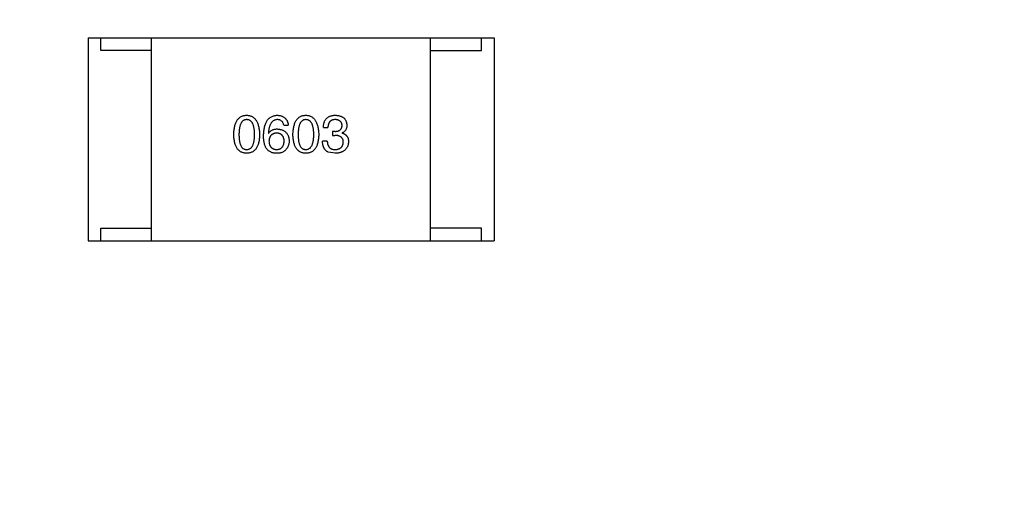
# Model space of a CAD drawing. Header units: millimetres. Extents: x 718 to 1157, y -195 to -52.
# Tile 143 of 156: x 1099.19 to 1103.07, y -121.02 to -119.15. Entities that reach past the tile are written whole.
import ezdxf

# ---------------------------------------------------------------- set-up
doc = ezdxf.new("R2010")
doc.units = ezdxf.units.MM
doc.header["$LTSCALE"] = 1.21
doc.header["$MEASUREMENT"] = 0
doc.header["$PDMODE"] = 3
doc.header["$PDSIZE"] = 0.3125
doc.layers.get('0').update_dxf_attribs({"linetype": 'CONTINUOUS'})
doc.layers.get('DEFPOINTS').update_dxf_attribs({"linetype": 'CONTINUOUS'})
doc.layers.add('Dim', color=3, linetype='CONTINUOUS', lineweight=25)
doc.styles.get("Standard").update_dxf_attribs({"font": 'txt', "width": 0.8})
doc.dimstyles.get("Standard").update_dxf_attribs({"dimtxt": 0.15625, "dimasz": 0.1875, "dimexe": 0.125, "dimexo": 0.0625, "dimgap": 0.09, "dimtad": 0, "dimtih": 1, "dimtoh": 1, "dimzin": 4, "dimdsep": 46, "dimtxsty": 'Standard', "dimblk": '_FILLED', "dimblk1": '_FILLED', "dimblk2": '_FILLED', "dimcen": 0.09, "dimazin": 1, "dimtp": 0.01, "dimtm": 0.01, "dimtfac": 1, "dimtofl": 0, "dimtmove": 0, "dimatfit": 3, "dimldrblk": '_FILLED', "dimfxl": 1, "dimtolj": 1, "dimtzin": 4, "dimarcsym": 0})

# ---------------------------------------------------------------- blocks, each defined once
blk = doc.blocks.new('_FILLED')
at = {"color": 0, "linetype": 'ByBlock'}
blk.add_solid([(0, 0), (-1, 0.1667), (-1, -0.1667)], dxfattribs=at)
blk = doc.blocks.new('*D41')
at = {"layer": 'DEFPOINTS', "color": 0}
for p in [(1078.3878, -101.7796), (1078.3878, -150.8296), (1143.3384, -150.8296)]:
    blk.add_point(p, dxfattribs=at)
at = {"layer": 'Dim', "color": 0, "lineweight": -2}
for p, q in [((1078.4503, -101.7796), (1143.4634, -101.7796)), ((1143.3384, -104.3196), (1143.3384, -122.3813)), ((1143.3384, -148.2896), (1143.3384, -130.2279)), ((1078.4503, -150.8296), (1143.4634, -150.8296))]:
    blk.add_line(p, q, dxfattribs=at)
at = {"layer": 'Dim', "color": 0, "lineweight": -2, "xscale": 2.54, "yscale": 2.54, "zscale": 2.54}
for p, rotation in [((1143.3384, -101.7796), 90), ((1143.3384, -150.8296), 270)]:
    blk.add_blockref('_FILLED', p, dxfattribs=dict(at, rotation=rotation))
at = {"layer": 'Dim', "color": 0, "insert": (1143.3384, -126.3046), "char_height": 2.5, "attachment_point": 5, "rotation": 90, "line_spacing_factor": 2.5}
blk.add_mtext('\\A1;49.05', dxfattribs=at)

msp = doc.modelspace()

# ---------------------------------------------------------------- linework, layer by layer
at = {"color": 7, "linetype": 'Continuous'}
for p, q in [((1099.4574, -119.2181), (1101.0574, -119.2181)), ((1099.4574, -119.2181), (1099.4574, -120.0181)), ((1099.5074, -119.2681), (1099.5074, -119.2181)), ((1099.7074, -120.0181), (1099.7074, -119.2181)), ((1100.8074, -120.0181), (1100.8074, -119.2181)), ((1101.0074, -119.2681), (1101.0074, -119.2181)), ((1101.0574, -119.2181), (1101.0574, -120.0181)), ((1099.7074, -119.2681), (1099.5074, -119.2681)), ((1100.8074, -119.2681), (1101.0074, -119.2681)), ((1100.2285, -119.5622), (1100.2465, -119.5622)), ((1100.3846, -119.5712), (1100.4026, -119.5712)), ((1100.4305, -119.5868), (1100.4207, -119.5868)), ((1100.4207, -119.5868), (1100.4207, -119.6024)), ((1100.4592, -119.5934), (1100.4592, -119.5926)), ((1100.1678, -119.5942), (1100.1687, -119.595)), ((1100.4002, -119.6253), (1100.3813, -119.6253)), ((1100.4207, -119.6024), (1100.4297, -119.6024)), ((1100.4305, -119.6729), (1100.4034, -119.668)), ((1099.5074, -119.9681), (1099.7074, -119.9681)), ((1099.5074, -120.0181), (1099.5074, -119.9681)), ((1101.0074, -119.9681), (1100.8074, -119.9681)), ((1101.0074, -120.0181), (1101.0074, -119.9681)), ((1099.4574, -120.0181), (1101.0574, -120.0181))]:
    msp.add_line(p, q, dxfattribs=at)
for points, knots in [([(1100.0316, -119.5991), (1100.0317, -119.5961), (1100.0319, -119.5902), (1100.0327, -119.5816), (1100.0338, -119.5736), (1100.0353, -119.5662), (1100.0371, -119.5594), (1100.0394, -119.5531), (1100.042, -119.5475), (1100.045, -119.5424), (1100.0483, -119.5379), (1100.0521, -119.5339), (1100.0562, -119.5306), (1100.0608, -119.5278), (1100.0657, -119.5257), (1100.0709, -119.5241), (1100.0765, -119.5231), (1100.0804, -119.523), (1100.0824, -119.5229)], [0, 0, 0, 0, 0.088823, 0.172287, 0.250296, 0.323438, 0.392244, 0.456221, 0.516635, 0.573871, 0.628, 0.680335, 0.731489, 0.782557, 0.834044, 0.886738, 0.942089, 1, 1, 1, 1]), ([(1100.0824, -119.5401), (1100.0812, -119.5401), (1100.0788, -119.5402), (1100.0753, -119.5409), (1100.0721, -119.5421), (1100.0691, -119.5437), (1100.0663, -119.5458), (1100.0638, -119.5484), (1100.0616, -119.5514), (1100.0596, -119.5549), (1100.0578, -119.5588), (1100.0562, -119.5632), (1100.055, -119.5681), (1100.0539, -119.5734), (1100.0531, -119.5792), (1100.0525, -119.5854), (1100.0521, -119.5921), (1100.0521, -119.5967), (1100.0521, -119.5991)], [0, 0, 0, 0, 0.049764, 0.097007, 0.143217, 0.188577, 0.235116, 0.282997, 0.333719, 0.387776, 0.445989, 0.508679, 0.576563, 0.649481, 0.728235, 0.812722, 0.903548, 1, 1, 1, 1]), ([(1100.0824, -119.5229), (1100.0844, -119.523), (1100.0882, -119.5232), (1100.0937, -119.5243), (1100.0989, -119.526), (1100.1038, -119.5281), (1100.1082, -119.5309), (1100.1123, -119.5343), (1100.1161, -119.5383), (1100.1194, -119.5428), (1100.1224, -119.5479), (1100.1251, -119.5535), (1100.1273, -119.5597), (1100.1292, -119.5665), (1100.1308, -119.5739), (1100.132, -119.5818), (1100.1328, -119.5902), (1100.1331, -119.5961), (1100.1332, -119.5991)], [0, 0, 0, 0, 0.057415, 0.112361, 0.16496, 0.216437, 0.267441, 0.318839, 0.371478, 0.426325, 0.483626, 0.544235, 0.608673, 0.677374, 0.750405, 0.828394, 0.911525, 1, 1, 1, 1]), ([(1100.1136, -119.5991), (1100.1135, -119.5967), (1100.1135, -119.5921), (1100.1131, -119.5854), (1100.1125, -119.5792), (1100.1117, -119.5734), (1100.1106, -119.5681), (1100.1093, -119.5632), (1100.1077, -119.5588), (1100.1059, -119.5549), (1100.1038, -119.5514), (1100.1015, -119.5484), (1100.0989, -119.5458), (1100.0961, -119.5437), (1100.093, -119.5421), (1100.0897, -119.5409), (1100.0861, -119.5402), (1100.0837, -119.5401), (1100.0824, -119.5401)], [0, 0, 0, 0, 0.095719, 0.185854, 0.269738, 0.347952, 0.420315, 0.487894, 0.550245, 0.608186, 0.662454, 0.713283, 0.761375, 0.808209, 0.854301, 0.901312, 0.949396, 1, 1, 1, 1]), ([(1100.149, -119.6024), (1100.1491, -119.5992), (1100.1493, -119.5931), (1100.1501, -119.5843), (1100.1513, -119.576), (1100.1529, -119.5684), (1100.1548, -119.5613), (1100.1572, -119.5548), (1100.16, -119.5489), (1100.1632, -119.5436), (1100.1668, -119.5389), (1100.1708, -119.5348), (1100.1752, -119.5312), (1100.18, -119.5284), (1100.1852, -119.5261), (1100.1908, -119.5244), (1100.1968, -119.5233), (1100.201, -119.523), (1100.2031, -119.5229)], [0, 0, 0, 0, 0.087517, 0.169686, 0.246944, 0.319347, 0.387088, 0.450961, 0.511075, 0.567974, 0.622351, 0.675039, 0.726853, 0.778688, 0.83093, 0.884738, 0.941043, 1, 1, 1, 1]), ([(1100.2031, -119.5401), (1100.2018, -119.5402), (1100.1992, -119.5404), (1100.1956, -119.5413), (1100.1921, -119.5424), (1100.1889, -119.5441), (1100.1858, -119.546), (1100.1831, -119.5484), (1100.1805, -119.5513), (1100.1782, -119.5544), (1100.1761, -119.558), (1100.1742, -119.562), (1100.1726, -119.5664), (1100.1712, -119.5712), (1100.17, -119.5764), (1100.1691, -119.582), (1100.1683, -119.588), (1100.168, -119.5921), (1100.1678, -119.5942)], [0, 0, 0, 0, 0.054741, 0.107075, 0.158339, 0.208382, 0.258772, 0.310045, 0.362765, 0.417822, 0.475982, 0.537466, 0.602901, 0.673037, 0.747247, 0.826291, 0.910782, 1, 1, 1, 1]), ([(1100.2031, -119.5229), (1100.2047, -119.523), (1100.2078, -119.5233), (1100.2123, -119.524), (1100.2165, -119.5249), (1100.2205, -119.5262), (1100.2242, -119.5277), (1100.2276, -119.5295), (1100.2308, -119.5316), (1100.2337, -119.5339), (1100.2362, -119.5365), (1100.2385, -119.5394), (1100.2406, -119.5425), (1100.2423, -119.5459), (1100.2438, -119.5496), (1100.245, -119.5536), (1100.246, -119.5578), (1100.2463, -119.5607), (1100.2465, -119.5622)], [0, 0, 0, 0, 0.073784, 0.144317, 0.211047, 0.274818, 0.336501, 0.395724, 0.453465, 0.510016, 0.566585, 0.622844, 0.680328, 0.739335, 0.800408, 0.863904, 0.93053, 1, 1, 1, 1]), ([(1100.2285, -119.5622), (1100.2281, -119.5605), (1100.2274, -119.5572), (1100.2255, -119.5526), (1100.2232, -119.5487), (1100.2202, -119.5455), (1100.2167, -119.5431), (1100.2126, -119.5413), (1100.208, -119.5402), (1100.2048, -119.5401), (1100.2031, -119.5401)], [0, 0, 0, 0, 0.1439, 0.274233, 0.394478, 0.509388, 0.621911, 0.738504, 0.863414, 1, 1, 1, 1]), ([(1100.2647, -119.5991), (1100.2648, -119.5961), (1100.265, -119.5902), (1100.2658, -119.5816), (1100.2669, -119.5736), (1100.2684, -119.5662), (1100.2703, -119.5594), (1100.2725, -119.5531), (1100.2751, -119.5475), (1100.2781, -119.5424), (1100.2815, -119.5379), (1100.2853, -119.5339), (1100.2894, -119.5306), (1100.2939, -119.5278), (1100.2988, -119.5257), (1100.3041, -119.5241), (1100.3097, -119.5231), (1100.3136, -119.523), (1100.3156, -119.5229)], [0, 0, 0, 0, 0.088823, 0.172287, 0.250296, 0.323438, 0.392244, 0.456221, 0.516635, 0.573871, 0.628, 0.680335, 0.731489, 0.782557, 0.834044, 0.886738, 0.942089, 1, 1, 1, 1]), ([(1100.3156, -119.5401), (1100.3143, -119.5401), (1100.3119, -119.5402), (1100.3085, -119.5409), (1100.3052, -119.5421), (1100.3022, -119.5437), (1100.2995, -119.5458), (1100.297, -119.5484), (1100.2947, -119.5514), (1100.2927, -119.5549), (1100.2909, -119.5588), (1100.2894, -119.5632), (1100.2881, -119.5681), (1100.287, -119.5734), (1100.2862, -119.5792), (1100.2857, -119.5854), (1100.2853, -119.5921), (1100.2853, -119.5967), (1100.2852, -119.5991)], [0, 0, 0, 0, 0.049764, 0.097007, 0.143217, 0.188577, 0.235116, 0.282997, 0.333719, 0.387776, 0.445989, 0.508679, 0.576563, 0.649481, 0.728235, 0.812722, 0.903548, 1, 1, 1, 1]), ([(1100.3156, -119.5229), (1100.3175, -119.523), (1100.3214, -119.5232), (1100.3269, -119.5243), (1100.3321, -119.526), (1100.3369, -119.5281), (1100.3414, -119.5309), (1100.3455, -119.5343), (1100.3492, -119.5383), (1100.3526, -119.5428), (1100.3556, -119.5479), (1100.3582, -119.5535), (1100.3605, -119.5597), (1100.3624, -119.5665), (1100.3639, -119.5739), (1100.3651, -119.5818), (1100.366, -119.5902), (1100.3662, -119.5961), (1100.3664, -119.5991)], [0, 0, 0, 0, 0.057415, 0.112361, 0.16496, 0.216437, 0.267441, 0.318839, 0.371478, 0.426325, 0.483626, 0.544235, 0.608673, 0.677374, 0.750405, 0.828394, 0.911525, 1, 1, 1, 1]), ([(1100.3467, -119.5991), (1100.3467, -119.5967), (1100.3466, -119.5921), (1100.3463, -119.5854), (1100.3457, -119.5792), (1100.3448, -119.5734), (1100.3438, -119.5681), (1100.3424, -119.5632), (1100.3409, -119.5588), (1100.3391, -119.5549), (1100.3369, -119.5514), (1100.3346, -119.5484), (1100.3321, -119.5458), (1100.3293, -119.5437), (1100.3262, -119.5421), (1100.3228, -119.5409), (1100.3193, -119.5402), (1100.3168, -119.5401), (1100.3156, -119.5401)], [0, 0, 0, 0, 0.095719, 0.185854, 0.269738, 0.347952, 0.420315, 0.487894, 0.550245, 0.608186, 0.662454, 0.713283, 0.761375, 0.808209, 0.854301, 0.901312, 0.949396, 1, 1, 1, 1]), ([(1100.3846, -119.5712), (1100.3847, -119.5693), (1100.3848, -119.5656), (1100.3854, -119.5602), (1100.3864, -119.5551), (1100.3878, -119.5504), (1100.3895, -119.5461), (1100.3916, -119.5422), (1100.394, -119.5385), (1100.3968, -119.5353), (1100.4, -119.5325), (1100.4035, -119.53), (1100.4074, -119.5279), (1100.4117, -119.5261), (1100.4163, -119.5247), (1100.4213, -119.5238), (1100.4266, -119.5231), (1100.4303, -119.5229), (1100.4321, -119.5229)], [0, 0, 0, 0, 0.074804, 0.144899, 0.211458, 0.274554, 0.334363, 0.392059, 0.448123, 0.503024, 0.558154, 0.613471, 0.670844, 0.729926, 0.792003, 0.857405, 0.926768, 1, 1, 1, 1]), ([(1100.4313, -119.5401), (1100.4302, -119.5401), (1100.428, -119.5402), (1100.4248, -119.5405), (1100.4218, -119.5411), (1100.4191, -119.542), (1100.4165, -119.5431), (1100.4142, -119.5444), (1100.4121, -119.546), (1100.4102, -119.5479), (1100.4085, -119.5499), (1100.407, -119.5523), (1100.4057, -119.5548), (1100.4047, -119.5577), (1100.4038, -119.5607), (1100.4032, -119.564), (1100.4028, -119.5675), (1100.4027, -119.57), (1100.4026, -119.5712)], [0, 0, 0, 0, 0.069877, 0.136363, 0.198671, 0.257968, 0.315462, 0.370709, 0.425568, 0.479847, 0.535753, 0.592303, 0.651386, 0.713311, 0.778642, 0.84836, 0.921866, 1, 1, 1, 1]), ([(1100.4584, -119.563), (1100.4583, -119.5622), (1100.4581, -119.5604), (1100.4576, -119.5579), (1100.457, -119.5555), (1100.4561, -119.5533), (1100.4551, -119.5513), (1100.4538, -119.5494), (1100.4524, -119.5477), (1100.4508, -119.5462), (1100.449, -119.5448), (1100.447, -119.5437), (1100.4449, -119.5426), (1100.4425, -119.5418), (1100.44, -119.5411), (1100.4373, -119.5406), (1100.4344, -119.5402), (1100.4324, -119.5401), (1100.4313, -119.5401)], [0, 0, 0, 0, 0.067655, 0.132224, 0.194132, 0.253145, 0.309858, 0.366002, 0.421361, 0.47702, 0.532632, 0.590536, 0.65067, 0.713258, 0.779588, 0.848803, 0.921949, 1, 1, 1, 1]), ([(1100.4321, -119.5229), (1100.4339, -119.523), (1100.4372, -119.5231), (1100.4421, -119.5238), (1100.4466, -119.5246), (1100.4509, -119.5259), (1100.4548, -119.5273), (1100.4584, -119.529), (1100.4618, -119.531), (1100.4647, -119.5333), (1100.4674, -119.5358), (1100.4698, -119.5387), (1100.4718, -119.5418), (1100.4736, -119.5452), (1100.475, -119.5488), (1100.476, -119.5528), (1100.4768, -119.557), (1100.4771, -119.5599), (1100.4772, -119.5614)], [0, 0, 0, 0, 0.077845, 0.151584, 0.221397, 0.287366, 0.350104, 0.410398, 0.467998, 0.524388, 0.579979, 0.635152, 0.690917, 0.747936, 0.806661, 0.867861, 0.932479, 1, 1, 1, 1]), ([(1100.1687, -119.595), (1100.1695, -119.5936), (1100.1712, -119.5908), (1100.1744, -119.587), (1100.178, -119.5839), (1100.1822, -119.5813), (1100.1868, -119.5794), (1100.1918, -119.578), (1100.1973, -119.5771), (1100.2011, -119.577), (1100.2031, -119.577)], [0, 0, 0, 0, 0.122276, 0.239997, 0.35611, 0.473903, 0.59404, 0.720428, 0.855383, 1, 1, 1, 1]), ([(1100.2006, -119.5934), (1100.1995, -119.5934), (1100.1972, -119.5935), (1100.1939, -119.594), (1100.1908, -119.5947), (1100.188, -119.5956), (1100.1853, -119.5968), (1100.1829, -119.5982), (1100.1807, -119.5999), (1100.1787, -119.6018), (1100.1768, -119.6039), (1100.1753, -119.6062), (1100.1739, -119.6088), (1100.1728, -119.6117), (1100.1718, -119.6148), (1100.1711, -119.6181), (1100.1705, -119.6216), (1100.1704, -119.6241), (1100.1703, -119.6253)], [0, 0, 0, 0, 0.070453, 0.136523, 0.199866, 0.260392, 0.318446, 0.374657, 0.430182, 0.485556, 0.541071, 0.598396, 0.657208, 0.718642, 0.783247, 0.851631, 0.923928, 1, 1, 1, 1]), ([(1100.2301, -119.6245), (1100.23, -119.6233), (1100.2299, -119.6209), (1100.2294, -119.6175), (1100.2286, -119.6142), (1100.2277, -119.6112), (1100.2266, -119.6085), (1100.2253, -119.6059), (1100.2237, -119.6036), (1100.222, -119.6015), (1100.22, -119.5997), (1100.2179, -119.5981), (1100.2155, -119.5967), (1100.2129, -119.5956), (1100.2101, -119.5946), (1100.2071, -119.594), (1100.2039, -119.5935), (1100.2018, -119.5934), (1100.2006, -119.5934)], [0, 0, 0, 0, 0.076288, 0.14871, 0.216387, 0.281386, 0.342528, 0.402111, 0.4591, 0.514852, 0.569974, 0.625644, 0.682226, 0.740156, 0.800362, 0.863471, 0.930116, 1, 1, 1, 1]), ([(1100.2031, -119.577), (1100.2049, -119.5771), (1100.2085, -119.5775), (1100.2136, -119.5784), (1100.2184, -119.5795), (1100.2229, -119.5811), (1100.227, -119.5829), (1100.2308, -119.585), (1100.2342, -119.5875), (1100.2373, -119.5902), (1100.2401, -119.5933), (1100.2425, -119.5968), (1100.2446, -119.6005), (1100.2464, -119.6045), (1100.2477, -119.6089), (1100.2488, -119.6135), (1100.2495, -119.6185), (1100.2497, -119.6219), (1100.2498, -119.6237)], [0, 0, 0, 0, 0.074228, 0.144548, 0.211288, 0.274576, 0.335162, 0.393915, 0.450599, 0.506657, 0.562409, 0.618617, 0.676096, 0.735061, 0.79654, 0.860906, 0.928473, 1, 1, 1, 1]), ([(1100.4305, -119.5868), (1100.4316, -119.5868), (1100.4337, -119.5867), (1100.4368, -119.5863), (1100.4397, -119.5858), (1100.4424, -119.5851), (1100.4448, -119.5842), (1100.4471, -119.5831), (1100.4491, -119.5819), (1100.451, -119.5805), (1100.4527, -119.5789), (1100.4541, -119.5771), (1100.4554, -119.5752), (1100.4564, -119.5731), (1100.4572, -119.5709), (1100.4578, -119.5684), (1100.4582, -119.5658), (1100.4583, -119.564), (1100.4584, -119.563)], [0, 0, 0, 0, 0.079415, 0.154091, 0.22508, 0.29186, 0.355026, 0.415127, 0.472418, 0.528511, 0.583551, 0.638361, 0.693547, 0.750023, 0.807857, 0.868401, 0.932259, 1, 1, 1, 1]), ([(1100.4772, -119.5614), (1100.4772, -119.5632), (1100.4771, -119.5668), (1100.4762, -119.5719), (1100.4748, -119.5765), (1100.4729, -119.5807), (1100.4703, -119.5844), (1100.4671, -119.5877), (1100.4634, -119.5904), (1100.4606, -119.5918), (1100.4592, -119.5926)], [0, 0, 0, 0, 0.143686, 0.277942, 0.40333, 0.521785, 0.638573, 0.755208, 0.874773, 1, 1, 1, 1]), ([(1100.4592, -119.5934), (1100.4602, -119.5937), (1100.4621, -119.5943), (1100.4649, -119.5954), (1100.4675, -119.5968), (1100.4699, -119.5982), (1100.4721, -119.5998), (1100.4742, -119.6015), (1100.476, -119.6034), (1100.4777, -119.6054), (1100.4791, -119.6076), (1100.4804, -119.61), (1100.4814, -119.6124), (1100.4823, -119.6151), (1100.483, -119.6178), (1100.4834, -119.6208), (1100.4837, -119.6238), (1100.4838, -119.6259), (1100.4838, -119.627)], [0, 0, 0, 0, 0.069445, 0.136039, 0.200011, 0.261745, 0.322328, 0.381403, 0.438864, 0.496655, 0.554398, 0.612391, 0.672266, 0.733005, 0.79604, 0.861293, 0.928785, 1, 1, 1, 1]), ([(1100.0824, -119.6729), (1100.0804, -119.6728), (1100.0765, -119.6726), (1100.0709, -119.6717), (1100.0657, -119.6701), (1100.0608, -119.6681), (1100.0562, -119.6654), (1100.0521, -119.6622), (1100.0483, -119.6584), (1100.045, -119.654), (1100.042, -119.6491), (1100.0394, -119.6436), (1100.0371, -119.6376), (1100.0353, -119.631), (1100.0338, -119.6238), (1100.0327, -119.6161), (1100.0319, -119.6078), (1100.0317, -119.6021), (1100.0316, -119.5991)], [0, 0, 0, 0, 0.059135, 0.115606, 0.169241, 0.221578, 0.273261, 0.324749, 0.377329, 0.431642, 0.488541, 0.548597, 0.612232, 0.680174, 0.752504, 0.829777, 0.912307, 1, 1, 1, 1]), ([(1100.0521, -119.5991), (1100.0521, -119.6015), (1100.0521, -119.6061), (1100.0525, -119.6128), (1100.0531, -119.619), (1100.0539, -119.6248), (1100.055, -119.6301), (1100.0562, -119.635), (1100.0578, -119.6394), (1100.0596, -119.6433), (1100.0616, -119.6468), (1100.0638, -119.6498), (1100.0663, -119.6524), (1100.0691, -119.6545), (1100.0721, -119.6562), (1100.0753, -119.6573), (1100.0788, -119.658), (1100.0812, -119.6581), (1100.0824, -119.6581)], [0, 0, 0, 0, 0.096457, 0.187288, 0.27178, 0.350132, 0.423455, 0.491343, 0.554037, 0.612253, 0.666313, 0.717038, 0.764921, 0.811214, 0.856775, 0.902988, 0.950234, 1, 1, 1, 1]), ([(1100.0824, -119.6581), (1100.0837, -119.658), (1100.0861, -119.6579), (1100.0897, -119.6571), (1100.093, -119.6559), (1100.0961, -119.6542), (1100.0989, -119.6521), (1100.1015, -119.6495), (1100.1038, -119.6464), (1100.1059, -119.6429), (1100.1077, -119.639), (1100.1093, -119.6346), (1100.1106, -119.6298), (1100.1117, -119.6245), (1100.1125, -119.6188), (1100.1131, -119.6126), (1100.1135, -119.606), (1100.1135, -119.6015), (1100.1136, -119.5991)], [0, 0, 0, 0, 0.050879, 0.099377, 0.146973, 0.193618, 0.240619, 0.289461, 0.34047, 0.395283, 0.453059, 0.515633, 0.582666, 0.655287, 0.732971, 0.815933, 0.905166, 1, 1, 1, 1]), ([(1100.1332, -119.5991), (1100.1331, -119.6021), (1100.1329, -119.6078), (1100.1322, -119.6161), (1100.1311, -119.6238), (1100.1295, -119.631), (1100.1277, -119.6376), (1100.1254, -119.6436), (1100.1228, -119.6491), (1100.1199, -119.654), (1100.1165, -119.6584), (1100.1127, -119.6622), (1100.1086, -119.6654), (1100.1041, -119.6681), (1100.0992, -119.6701), (1100.0939, -119.6717), (1100.0883, -119.6726), (1100.0844, -119.6728), (1100.0824, -119.6729)], [0, 0, 0, 0, 0.08769, 0.170218, 0.24749, 0.319818, 0.387758, 0.451391, 0.511445, 0.568185, 0.622681, 0.67526, 0.726746, 0.778428, 0.830764, 0.884397, 0.940866, 1, 1, 1, 1]), ([(1100.1596, -119.6532), (1100.1588, -119.6516), (1100.157, -119.6484), (1100.1548, -119.6432), (1100.153, -119.6375), (1100.1516, -119.6314), (1100.1504, -119.6248), (1100.1496, -119.6177), (1100.149, -119.6102), (1100.149, -119.605), (1100.149, -119.6024)], [0, 0, 0, 0, 0.101889, 0.209155, 0.322694, 0.442863, 0.569758, 0.70479, 0.848502, 1, 1, 1, 1]), ([(1100.1703, -119.6253), (1100.1704, -119.6266), (1100.1705, -119.6292), (1100.1711, -119.6328), (1100.1718, -119.6362), (1100.1728, -119.6393), (1100.174, -119.6423), (1100.1754, -119.6449), (1100.177, -119.6474), (1100.1789, -119.6495), (1100.1809, -119.6515), (1100.1832, -119.6532), (1100.1857, -119.6546), (1100.1885, -119.6558), (1100.1914, -119.6568), (1100.1946, -119.6575), (1100.1979, -119.658), (1100.2002, -119.6581), (1100.2014, -119.6581)], [0, 0, 0, 0, 0.076467, 0.148148, 0.216496, 0.280559, 0.342274, 0.401168, 0.458322, 0.514073, 0.569257, 0.62465, 0.68124, 0.739113, 0.799947, 0.862804, 0.929597, 1, 1, 1, 1]), ([(1100.2014, -119.6581), (1100.2025, -119.658), (1100.2047, -119.6578), (1100.2078, -119.6573), (1100.2107, -119.6565), (1100.2134, -119.6555), (1100.2159, -119.6542), (1100.2182, -119.6527), (1100.2203, -119.6509), (1100.2222, -119.6489), (1100.2239, -119.6467), (1100.2254, -119.6442), (1100.2267, -119.6415), (1100.2278, -119.6386), (1100.2287, -119.6354), (1100.2294, -119.632), (1100.2299, -119.6283), (1100.23, -119.6258), (1100.2301, -119.6245)], [0, 0, 0, 0, 0.066682, 0.130303, 0.190802, 0.248749, 0.30534, 0.361219, 0.415721, 0.471765, 0.528279, 0.586428, 0.64659, 0.710143, 0.776461, 0.846692, 0.921137, 1, 1, 1, 1]), ([(1100.2498, -119.6237), (1100.2498, -119.6255), (1100.2497, -119.6289), (1100.249, -119.634), (1100.2478, -119.6389), (1100.2462, -119.6436), (1100.2441, -119.6482), (1100.2416, -119.6525), (1100.2386, -119.6567), (1100.2362, -119.6593), (1100.2351, -119.6606)], [0, 0, 0, 0, 0.12904, 0.253809, 0.377066, 0.499122, 0.621469, 0.744665, 0.870607, 1, 1, 1, 1]), ([(1100.3156, -119.6729), (1100.3136, -119.6728), (1100.3097, -119.6726), (1100.3041, -119.6717), (1100.2988, -119.6701), (1100.2939, -119.6681), (1100.2894, -119.6654), (1100.2853, -119.6622), (1100.2815, -119.6584), (1100.2782, -119.654), (1100.2751, -119.6491), (1100.2725, -119.6436), (1100.2703, -119.6376), (1100.2684, -119.631), (1100.2669, -119.6238), (1100.2658, -119.6161), (1100.265, -119.6078), (1100.2648, -119.6021), (1100.2647, -119.5991)], [0, 0, 0, 0, 0.059135, 0.115606, 0.169241, 0.221578, 0.273261, 0.324749, 0.377329, 0.431642, 0.488541, 0.548597, 0.612232, 0.680174, 0.752504, 0.829777, 0.912307, 1, 1, 1, 1]), ([(1100.2852, -119.5991), (1100.2853, -119.6015), (1100.2853, -119.6061), (1100.2857, -119.6128), (1100.2862, -119.619), (1100.287, -119.6248), (1100.2881, -119.6301), (1100.2894, -119.635), (1100.2909, -119.6394), (1100.2927, -119.6433), (1100.2947, -119.6468), (1100.297, -119.6498), (1100.2995, -119.6524), (1100.3022, -119.6545), (1100.3052, -119.6562), (1100.3085, -119.6573), (1100.3119, -119.658), (1100.3143, -119.6581), (1100.3156, -119.6581)], [0, 0, 0, 0, 0.096457, 0.187288, 0.27178, 0.350132, 0.423455, 0.491343, 0.554037, 0.612253, 0.666313, 0.717038, 0.764921, 0.811214, 0.856775, 0.902988, 0.950234, 1, 1, 1, 1]), ([(1100.3156, -119.6581), (1100.3168, -119.658), (1100.3193, -119.6579), (1100.3229, -119.6571), (1100.3262, -119.6559), (1100.3292, -119.6542), (1100.3321, -119.6521), (1100.3346, -119.6495), (1100.337, -119.6464), (1100.339, -119.6429), (1100.3409, -119.639), (1100.3424, -119.6346), (1100.3438, -119.6298), (1100.3448, -119.6245), (1100.3457, -119.6188), (1100.3463, -119.6126), (1100.3466, -119.606), (1100.3467, -119.6015), (1100.3467, -119.5991)], [0, 0, 0, 0, 0.050879, 0.099377, 0.146973, 0.193618, 0.240619, 0.289461, 0.34047, 0.395283, 0.453059, 0.515633, 0.582666, 0.655287, 0.732971, 0.815933, 0.905166, 1, 1, 1, 1]), ([(1100.3664, -119.5991), (1100.3663, -119.6021), (1100.3661, -119.6078), (1100.3653, -119.6161), (1100.3642, -119.6238), (1100.3627, -119.631), (1100.3608, -119.6376), (1100.3586, -119.6436), (1100.356, -119.6491), (1100.353, -119.654), (1100.3496, -119.6584), (1100.3459, -119.6622), (1100.3417, -119.6654), (1100.3372, -119.6681), (1100.3323, -119.6701), (1100.3271, -119.6717), (1100.3214, -119.6726), (1100.3175, -119.6728), (1100.3156, -119.6729)], [0, 0, 0, 0, 0.08769, 0.170218, 0.24749, 0.319818, 0.387758, 0.451391, 0.511445, 0.568185, 0.622681, 0.67526, 0.726746, 0.778428, 0.830764, 0.884397, 0.940866, 1, 1, 1, 1]), ([(1100.4034, -119.668), (1100.4026, -119.6675), (1100.4008, -119.6667), (1100.3984, -119.6652), (1100.3961, -119.6635), (1100.394, -119.6616), (1100.3921, -119.6596), (1100.3903, -119.6574), (1100.3887, -119.655), (1100.3872, -119.6524), (1100.3859, -119.6496), (1100.3847, -119.6467), (1100.3838, -119.6436), (1100.383, -119.6403), (1100.3823, -119.6368), (1100.3818, -119.6331), (1100.3815, -119.6293), (1100.3814, -119.6267), (1100.3813, -119.6253)], [0, 0, 0, 0, 0.056906, 0.113264, 0.168825, 0.223843, 0.279195, 0.335267, 0.392098, 0.450414, 0.51054, 0.572219, 0.636652, 0.703156, 0.773102, 0.845505, 0.921063, 1, 1, 1, 1]), ([(1100.4002, -119.6253), (1100.4002, -119.6267), (1100.4003, -119.6292), (1100.4008, -119.633), (1100.4014, -119.6364), (1100.4024, -119.6396), (1100.4035, -119.6426), (1100.4049, -119.6453), (1100.4065, -119.6478), (1100.4083, -119.65), (1100.4104, -119.6519), (1100.4127, -119.6536), (1100.4152, -119.655), (1100.418, -119.6561), (1100.421, -119.657), (1100.4243, -119.6577), (1100.4277, -119.6581), (1100.4301, -119.6581), (1100.4313, -119.6581)], [0, 0, 0, 0, 0.07723, 0.149593, 0.217944, 0.282232, 0.34411, 0.402297, 0.458791, 0.513966, 0.568538, 0.623291, 0.679957, 0.737243, 0.798142, 0.86118, 0.928728, 1, 1, 1, 1]), ([(1100.4633, -119.6294), (1100.4633, -119.6283), (1100.4632, -119.6262), (1100.4628, -119.6231), (1100.4622, -119.6203), (1100.4613, -119.6176), (1100.4601, -119.6152), (1100.4586, -119.6129), (1100.4569, -119.6109), (1100.4549, -119.6091), (1100.4526, -119.6075), (1100.4502, -119.6061), (1100.4474, -119.605), (1100.4443, -119.604), (1100.441, -119.6033), (1100.4375, -119.6028), (1100.4337, -119.6024), (1100.431, -119.6024), (1100.4297, -119.6024)], [0, 0, 0, 0, 0.066518, 0.129194, 0.188613, 0.245254, 0.300032, 0.353805, 0.407079, 0.461108, 0.516272, 0.574141, 0.634837, 0.699275, 0.767504, 0.840272, 0.917505, 1, 1, 1, 1]), ([(1100.4838, -119.627), (1100.4836, -119.6288), (1100.4834, -119.6323), (1100.4825, -119.6373), (1100.4813, -119.642), (1100.4796, -119.6464), (1100.4776, -119.6505), (1100.4752, -119.6542), (1100.4724, -119.6576), (1100.4693, -119.6607), (1100.4657, -119.6634), (1100.4618, -119.6657), (1100.4575, -119.6678), (1100.4528, -119.6695), (1100.4478, -119.6708), (1100.4424, -119.6719), (1100.4366, -119.6726), (1100.4326, -119.6728), (1100.4305, -119.6729)], [0, 0, 0, 0, 0.068236, 0.132937, 0.194125, 0.253174, 0.310181, 0.365986, 0.421096, 0.476216, 0.532352, 0.590232, 0.649824, 0.71274, 0.778406, 0.848058, 0.921922, 1, 1, 1, 1]), ([(1100.4313, -119.6581), (1100.4325, -119.658), (1100.4349, -119.6579), (1100.4384, -119.6574), (1100.4416, -119.6567), (1100.4446, -119.6558), (1100.4474, -119.6547), (1100.45, -119.6534), (1100.4524, -119.6519), (1100.4545, -119.6502), (1100.4564, -119.6483), (1100.4581, -119.6462), (1100.4595, -119.6439), (1100.4607, -119.6414), (1100.4617, -119.6387), (1100.4625, -119.6358), (1100.463, -119.6327), (1100.4632, -119.6305), (1100.4633, -119.6294)], [0, 0, 0, 0, 0.076694, 0.149502, 0.218019, 0.283183, 0.345589, 0.405199, 0.462852, 0.519478, 0.575313, 0.630559, 0.687006, 0.744638, 0.804006, 0.866059, 0.931486, 1, 1, 1, 1]), ([(1100.1982, -119.6729), (1100.1961, -119.6728), (1100.1921, -119.6725), (1100.1863, -119.6714), (1100.1808, -119.6699), (1100.1758, -119.6677), (1100.1711, -119.6649), (1100.1669, -119.6616), (1100.163, -119.6577), (1100.1608, -119.6547), (1100.1596, -119.6532)], [0, 0, 0, 0, 0.137449, 0.267856, 0.393219, 0.514735, 0.63397, 0.753734, 0.874967, 1, 1, 1, 1]), ([(1100.2351, -119.6606), (1100.2341, -119.6616), (1100.2322, -119.6638), (1100.2287, -119.6664), (1100.2248, -119.6686), (1100.2204, -119.6703), (1100.2155, -119.6717), (1100.2102, -119.6725), (1100.2043, -119.673), (1100.2003, -119.6729), (1100.1982, -119.6729)], [0, 0, 0, 0, 0.105033, 0.21147, 0.321511, 0.438526, 0.563605, 0.698055, 0.843218, 1, 1, 1, 1])]:
    msp.add_open_spline(points, degree=3, knots=knots, dxfattribs=at)

# ---------------------------------------------------------------- dimensions: what is measured, and where the dimension line sits
at = {"layer": 'Dim'}
dim = msp.add_linear_dim(base=(1143.3384, -150.8296), p1=(1078.3878, -101.7796), p2=(1078.3878, -150.8296), angle=90, dimstyle='Standard', override={"dimtxt": 2.5, "dimasz": 2.54, "dimtih": 0, "dimtoh": 0, "dimzin": 0, "dimcen": 0.198, "dimadec": 0, "dimazin": 0, "dimtp": 0, "dimtm": 0, "dimtdec": 4, "dimtzin": 0}, dxfattribs=at)
dim.commit()
dim.dimension.update_dxf_attribs({"geometry": '*D41', "text_midpoint": (1143.3384, -126.3046)})

doc.saveas('drawing.dxf')
